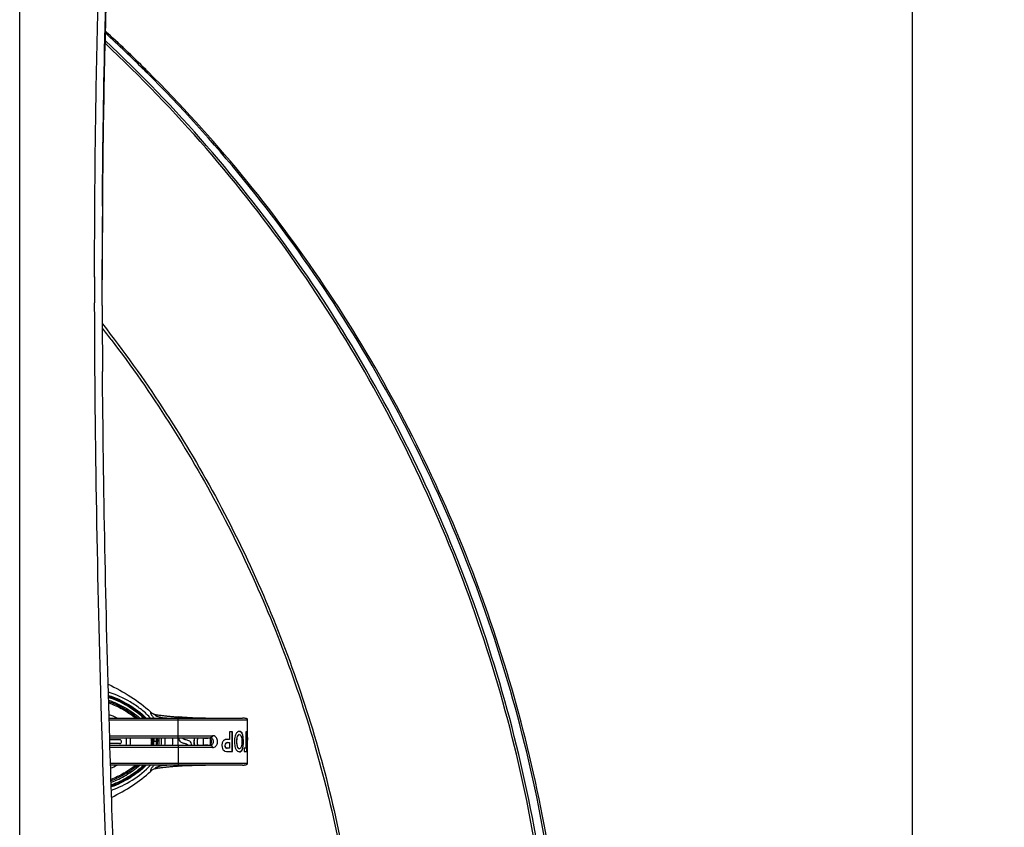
# Model space of a CAD drawing. Header units: millimetres. Extents: x 0 to 420, y -341 to 792.
# Tile 36 of 256: x 90 to 112, y 98 to 116. Entities that reach past the tile are written whole.
import ezdxf

# ---------------------------------------------------------------- set-up
doc = ezdxf.new("R2010")
doc.units = ezdxf.units.MM
doc.header["$LTSCALE"] = 23.1
doc.layers.get('0').update_dxf_attribs({"linetype": 'CONTINUOUS'})
doc.layers.add('DIM_PILOTEES', color=7, linetype='CONTINUOUS')
doc.styles.get("Standard").update_dxf_attribs({"font": 'txt', "width": 0.7})
doc.dimstyles.new('DIMSTYLE_6', dxfattribs={"dimtxt": 2.5, "dimasz": 3.5, "dimexe": 2, "dimexo": 0, "dimtad": 1, "dimlfac": 5.882353, "dimdsep": 46, "dimtxsty": 'Standard', "dimblk": '_FILLED', "dimblk1": '_FILLED', "dimblk2": '_FILLED', "dimcen": 0.09, "dimazin": 2, "dimtp": 0.5, "dimtm": 0.5, "dimtfac": 1, "dimtofl": 0, "dimtmove": 0, "dimatfit": 3, "dimldrblk": '_FILLED', "dimfxl": 0, "dimtolj": 1, "dimarcsym": 0})

# ---------------------------------------------------------------- blocks, each defined once
blk = doc.blocks.new('_FILLED')
at = {"color": 0, "linetype": 'ByBlock'}
blk.add_solid([(0, 0), (-1, 0.1429), (-1, -0.1429)], dxfattribs=at)
blk = doc.blocks.new('*D12')
at = {"layer": 'DIM_PILOTEES', "color": 2, "linetype": 'Continuous'}
for p, q in [((89.055, 126.339), (111.794, 126.339)), ((109.794, 126.339), (109.794, 92.594)), ((109.794, 58.849), (109.794, 92.594)), ((89.055, 58.849), (111.794, 58.849))]:
    blk.add_line(p, q, dxfattribs=at)
at = {"layer": 'DIM_PILOTEES', "color": 2, "linetype": 'Continuous', "xscale": 3.5, "yscale": 3.5, "zscale": 3.5}
for p, rotation in [((109.794, 126.339), 90), ((109.794, 58.849), 270)]:
    blk.add_blockref('_FILLED', p, dxfattribs=dict(at, rotation=rotation))
at = {"layer": 'DIM_PILOTEES', "color": 2, "linetype": 'Continuous', "insert": (106.669, 92.34), "char_height": 2.5, "width": 8.57143, "attachment_point": 2, "rotation": 90, "line_spacing_factor": 0.9}
blk.add_mtext('{\\ftxt;\\W0.0001;\\H0.0001;\\~}{\\ftxt;\\W2.2857142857;\\H2.5; }{\\ftxt;\\W0.0001;\\H0.0001;\\~}', dxfattribs=at)

msp = doc.modelspace()

# ---------------------------------------------------------------- linework, layer by layer
at = {"color": 7, "linetype": 'Continuous'}
for p, q in [((90.4149, 57.0063), (90.4149, 128.1813)), ((92.2662, 115.6372), (92.2644, 115.6389)), ((92.2674, 115.6788), (92.2655, 115.6806)), ((92.268, 115.6794), (92.266, 115.6812)), ((92.268, 115.6392), (92.2661, 115.6409)), ((92.2606, 115.4125), (92.2587, 115.4143)), ((92.2618, 115.4138), (92.2598, 115.4156)), ((92.2618, 115.4718), (92.2602, 115.4733)), ((92.2631, 115.4733), (92.2615, 115.4748)), ((93.1187, 114.8229), (93.1458, 114.8432)), ((93.169, 114.7735), (93.1224, 114.8193)), ((93.1705, 114.7751), (93.1242, 114.8212)), ((93.1653, 114.7771), (93.1922, 114.7971)), ((92.2053, 111.9147), (92.2072, 112.1752)), ((92.2051, 111.8755), (92.2053, 111.9147)), ((92.2052, 111.8749), (92.2053, 111.9147)), ((92.2022, 110.8446), (92.2013, 110.5417)), ((92.2, 110.5454), (92.2003, 110.7162)), ((92.0358, 110.3358), (92.0358, 110.387)), ((92.0361, 110.3342), (92.0362, 110.3853)), ((92.1999, 110.3868), (92.2, 110.5454)), ((92.1999, 110.219), (92.1999, 110.3868)), ((92.1999, 110.2742), (92.2002, 110.3851)), ((92.1999, 110.219), (92.2, 110.3775)), ((92.2, 110.3775), (92.2, 110.3851)), ((92.2, 110.3773), (92.2, 110.3851)), ((92.2013, 110.5417), (92.2005, 110.2784)), ((92.2, 110.219), (92.1999, 110.2742)), ((92.0366, 109.7238), (92.0365, 109.7748)), ((92.0371, 109.7217), (92.0369, 109.7728)), ((92.2002, 109.3191), (92.203, 109.3156)), ((92.2019, 109.3205), (92.2047, 109.317)), ((92.2003, 109.2291), (92.2032, 109.2254)), ((92.2013, 109.2299), (92.2042, 109.2262)), ((92.2088, 108.0971), (92.2074, 108.2836)), ((92.3518, 100.7538), (95.248, 100.7538)), ((93.2537, 100.8852), (93.2508, 100.8859)), ((93.3764, 100.8274), (93.3732, 100.8279)), ((93.8498, 100.7789), (93.8498, 100.7538)), ((93.8498, 100.1701), (93.8498, 100.7538)), ((94.2766, 100.756), (94.2646, 100.7563)), ((95.3585, 100.7113), (92.3531, 100.7113)), ((95.3585, 100.3302), (95.3585, 100.7113)), ((92.3633, 100.3713), (94.5998, 100.3713)), ((92.3646, 100.3288), (94.5448, 100.3288)), ((94.4004, 100.1588), (94.3995, 100.3288)), ((94.4217, 100.3169), (94.493, 100.3169)), ((94.493, 100.3169), (94.493, 100.3252)), ((94.5446, 100.3203), (94.5446, 100.1672)), ((94.5492, 100.3148), (94.5492, 100.1728)), ((95.0291, 100.4563), (94.9693, 100.4563)), ((94.9693, 100.4563), (94.9693, 100.292)), ((95.0224, 100.0313), (95.0224, 100.4563)), ((95.0291, 100.0313), (95.0291, 100.4563)), ((95.1348, 100.3577), (95.1421, 100.3577)), ((95.2408, 100.4072), (95.2487, 100.4072)), ((95.3371, 100.4563), (95.3188, 100.4563)), ((95.3188, 100.4563), (95.3188, 100.1035)), ((95.3287, 100.1035), (95.3287, 100.4563)), ((95.3371, 100.1035), (95.3371, 100.4563)), ((95.3585, 100.3302), (95.3559, 100.3302)), ((95.3559, 100.3302), (95.3559, 100.2769)), ((95.3569, 100.2769), (95.3569, 100.3302)), ((92.3659, 100.2869), (92.5786, 100.2869)), ((92.5786, 100.2007), (92.3685, 100.2007)), ((94.5448, 100.1588), (92.3697, 100.1588)), ((94.5998, 100.1163), (92.371, 100.1163)), ((93.2973, 100.2438), (93.2687, 100.2438)), ((93.4023, 100.2438), (93.2973, 100.2438)), ((93.8498, 100.1701), (93.9286, 100.1701)), ((93.8498, 100.1679), (93.8498, 99.7087)), ((93.8498, 100.1679), (93.8502, 100.1588)), ((93.8506, 100.1679), (93.8506, 100.1701)), ((93.8714, 100.2771), (93.8713, 100.2771)), ((93.902, 100.2402), (93.9016, 100.2402)), ((93.9289, 100.1588), (93.9286, 100.1701)), ((93.9654, 100.2136), (93.9646, 100.2136)), ((94.0361, 100.1899), (94.0349, 100.1899)), ((94.0617, 100.1726), (94.0603, 100.1726)), ((94.1944, 100.2367), (94.1921, 100.2367)), ((94.4969, 100.1689), (94.424, 100.1689)), ((94.8663, 100.1591), (94.8721, 100.1591)), ((94.8759, 100.1169), (94.8817, 100.1169)), ((94.9693, 100.292), (94.9228, 100.292)), ((94.9693, 100.1), (94.9236, 100.1)), ((94.9309, 100.2237), (94.9693, 100.2237)), ((94.9693, 100.2237), (94.9693, 100.1)), ((95.1194, 100.2441), (95.1266, 100.2441)), ((95.1351, 100.1307), (95.1424, 100.1307)), ((95.2601, 100.2423), (95.2681, 100.2423)), ((95.3188, 100.1035), (95.2814, 100.1035)), ((95.2814, 100.1035), (95.2814, 100.0313)), ((95.3287, 100.1035), (95.3541, 100.1035)), ((95.3456, 100.0313), (95.3456, 100.1035)), ((95.3541, 100.0313), (95.3541, 100.1035)), ((95.3559, 100.2769), (95.3585, 100.2769)), ((95.3585, 99.7763), (95.3585, 100.2769)), ((94.9273, 100.0313), (95.0291, 100.0313)), ((95.2409, 100.0796), (95.2488, 100.0796)), ((95.2814, 100.0313), (95.3541, 100.0313)), ((92.3812, 99.7763), (95.3585, 99.7763)), ((95.248, 99.7338), (92.3825, 99.7338)), ((93.3732, 99.6597), (93.3764, 99.6601)), ((94.2635, 99.7313), (94.2678, 99.7314)), ((94.4466, 99.7338), (94.4454, 99.7338)), ((93.2508, 99.6017), (93.2537, 99.6024))]:
    msp.add_line(p, q, dxfattribs=at)
at = {"color": 2, "linetype": 'Continuous'}
for p, q in [((92.2, 110.3773), (92.1999, 110.2761)), ((92.2, 110.3936), (92.2, 110.3851))]:
    msp.add_line(p, q, dxfattribs=at)
at = {"color": 7, "linetype": 'Continuous'}
for points in [[(94.4453, 100.7538), (94.3692, 100.7543), (94.2658, 100.7563), (94.1588, 100.76), (94.0487, 100.7653), (93.9363, 100.7724), (93.8498, 100.7789)], [(95.3585, 100.7113), (95.3585, 100.7125), (95.3573, 100.7214), (95.3538, 100.7294), (95.3481, 100.7358), (95.3408, 100.7404), (95.3323, 100.7437), (95.3233, 100.7461), (95.3139, 100.748), (95.3041, 100.7497), (95.2939, 100.7511), (95.2833, 100.7522), (95.2721, 100.7531), (95.2604, 100.7536), (95.248, 100.7538)], [(94.5349, 100.3288), (94.5389, 100.3258), (94.5438, 100.3212), (94.5488, 100.3153)], [(94.5488, 100.3153), (94.5536, 100.3083), (94.5581, 100.3002), (94.5621, 100.2911), (94.5654, 100.281), (94.568, 100.27), (94.5697, 100.2583), (94.5704, 100.2462), (94.5701, 100.234), (94.5687, 100.2219), (94.5664, 100.2103), (94.5632, 100.1996), (94.5592, 100.1898), (94.5547, 100.1811), (94.5499, 100.1737), (94.5447, 100.1674), (94.5398, 100.1626), (94.5353, 100.1591), (94.5349, 100.1588)], [(93.8498, 99.7087), (93.9342, 99.7151), (94.0466, 99.7221), (94.1567, 99.7275), (94.2638, 99.7312), (94.3673, 99.7333), (94.4454, 99.7338)], [(95.248, 99.7338), (95.2604, 99.734), (95.2721, 99.7345), (95.2833, 99.7354), (95.2939, 99.7365), (95.3041, 99.7379), (95.3139, 99.7396), (95.3233, 99.7415), (95.3323, 99.7439), (95.3408, 99.7472), (95.3481, 99.7518), (95.3538, 99.7582), (95.3573, 99.7662), (95.3585, 99.7751), (95.3585, 99.7763)]]:
    msp.add_lwpolyline(points, dxfattribs=at)
for centre, radius, start, end in [((273.1603, 110.9071), 180.9566, 177.918443, 179.599725), ((71.7388, 93.2488), 30.4068, 45.24958, 47.53428), ((71.6765, 93.2293), 30.4338, 45.19187, 47.42139), ((71.6883, 93.1972), 30.4791, 45.12756, 45.25047), ((174.2862, 111.4972), 82.0808, 179.529499, 179.736417), ((332.2983, 110.3027), 240.0984, 179.624658, 179.901306), ((353.8311, 110.361), 261.7953, 180.005513, 180.128294), ((365.3912, 110.3124), 273.1913, 180.124382, 180.425496), ((91.9773, 108.3776), 0.8695, 74.93404, 75.1327), ((91.977, 108.3762), 0.8709, 74.37642, 74.93394), ((71.2926, 92.9252), 26.5145, 37.26487, 37.93702), ((92.2206, 100.2444), 0.5943, 59.1212, 77.44375), ((92.6599, 100.2026), 0.8093, 42.96412, 44.65439), ((93.4017, 101.0455), 0.2195, 226.62528, 262.53151), ((93.4043, 101.042), 0.2164, 261.73192, 262.59604), ((94.5163, 109.6051), 8.8514, 262.60072, 262.8304), ((94.5166, 109.607), 8.8533, 262.8304, 263.09731), ((96.3278, 97.5217), 4.3358, 131.37435, 131.80534), ((94.5167, 109.6083), 8.8546, 263.09731, 263.37071), ((92.8399, 100.1726), 0.8661, 42.17446, 44.08717), ((94.5169, 109.4213), 8.7102, 263.04435, 264.32389), ((94.5168, 109.6087), 8.855, 263.3707, 263.6146), ((94.5167, 109.6082), 8.8544, 263.61459, 263.93678), ((94.5166, 109.6069), 8.8532, 263.93678, 264.13162), ((94.5163, 109.6037), 8.85, 264.1316, 264.64851), ((94.5156, 109.5966), 8.8429, 264.6485, 265.16546), ((94.5147, 109.5865), 8.8327, 265.16545, 265.68265), ((94.4668, 108.2945), 7.5409, 265.30703, 268.46395), ((94.4541, 107.8173), 7.0635, 268.55972, 269.25242), ((94.4473, 107.2714), 6.5176, 269.25017, 269.99401), ((92.2174, 100.2438), 0.5116, 350.41993, 9.58008), ((92.2186, 100.2438), 0.5967, 351.7983, 8.20162), ((92.8917, 100.2308), 0.4066, 12.23818, 13.98027), ((92.9114, 100.2358), 0.3866, 12.1414, 13.9511), ((92.9364, 100.2409), 0.361, 8.09764, 10.30401), ((92.9523, 100.2434), 0.4303, 0.04575, 11.44755), ((93.0799, 100.2438), 0.4889, 349.9706, 10.01892), ((94.0431, 100.3311), 0.1819, 180.74018, 183.07032), ((94.2161, 100.3032), 0.2061, 3.81712, 7.14059), ((94.2582, 100.3252), 0.2348, 359.99749, 0.87935), ((92.9205, 100.2494), 0.3771, 346.0942, 351.56741), ((92.9204, 100.2495), 0.3773, 346.04211, 350.79202), ((92.9359, 100.2468), 0.3615, 350.82974, 351.54747), ((92.9402, 100.2463), 0.3572, 351.59876, 353.62304), ((92.9531, 100.2439), 0.4295, 348.53981, 359.98005), ((92.9116, 100.2493), 0.4907, 349.34389, 359.35166), ((93.6614, 99.1304), 1.2094, 72.53662, 73.24154), ((93.9529, 100.1615), 0.1929, 359.19211, 0.00149), ((94.2465, 100.1833), 0.178, 352.08817, 355.36745), ((94.251, 100.1833), 0.1774, 352.04587, 355.33884), ((94.2361, 100.1821), 0.2611, 354.88153, 357.11539), ((92.2194, 100.2459), 0.5972, 286.04781, 300.83849), ((91.9845, 100.8911), 1.63, 313.72052, 314.73591), ((93.4016, 99.4423), 0.2192, 97.44392, 133.39866), ((93.4043, 99.4456), 0.2164, 97.40388, 98.26803), ((94.5164, 90.8819), 8.8519, 97.1673, 97.39935), ((94.5166, 90.8802), 8.8537, 96.90277, 97.1673), ((96.329, 102.9671), 4.3375, 228.19443, 228.62562), ((94.5168, 90.879), 8.8548, 96.62853, 96.90277), ((94.5169, 91.0663), 8.7102, 95.67418, 96.95569), ((92.8226, 100.3357), 0.893, 315.73503, 317.59274), ((94.5168, 90.8788), 8.8551, 96.38549, 96.62853), ((94.5167, 90.8795), 8.8544, 96.06526, 96.38549), ((94.5166, 90.8808), 8.853, 95.86846, 96.06526), ((94.5162, 90.8842), 8.8497, 95.35155, 95.86849), ((94.5155, 90.8915), 8.8423, 94.83457, 95.35157), ((94.5147, 90.9018), 8.8319, 94.31734, 94.83458), ((94.463, 92.2614), 7.4725, 91.53002, 94.70739), ((94.4545, 92.6464), 7.0875, 90.75666, 91.50962), ((94.4473, 93.2127), 6.5211, 90.00612, 90.75847)]:
    msp.add_arc(centre, radius, start, end, dxfattribs=at)
for points, knots in [([(92.0358, 110.387), (92.0359, 111.0143), (92.0448, 113.3607), (92.0889, 115.7071), (92.1486, 117.4251)], [0, 0, 0, 0, 0.2673483, 1, 1, 1, 1]), ([(92.2072, 112.1752), (92.2109, 112.6425), (92.2303, 114.4083), (92.2719, 116.1739), (92.3186, 117.4718)], [0, 0, 0, 0, 0.2645817, 1, 1, 1, 1]), ([(92.2622, 69.7742), (93.0324, 70.4958), (94.5007, 72.0227), (96.4563, 74.5307), (98.1482, 77.234), (100.0282, 81.0586), (101.6346, 86.1825), (102.2841, 92.5941), (101.6345, 99.0057), (100.028, 104.1296), (98.1479, 107.9541), (96.4559, 110.6574), (94.5003, 113.1653), (93.032, 114.6922), (92.2618, 115.4138)], [0, 0, 0, 0, 0.0620508, 0.1242741, 0.1866613, 0.2491971, 0.3744614, 0.5000009, 0.6255404, 0.7508046, 0.8133404, 0.8757276, 0.9379505, 1, 1, 1, 1]), ([(92.2634, 69.7145), (93.0371, 70.4371), (94.5123, 71.9664), (96.4772, 74.4794), (98.1774, 77.1892), (100.0667, 81.0238), (101.6812, 86.1626), (102.334, 92.594), (101.6811, 99.0254), (100.0665, 104.1642), (98.1772, 107.9988), (96.477, 110.7085), (94.5121, 113.2215), (93.0369, 114.7507), (92.2631, 115.4733)], [0, 0, 0, 0, 0.0620495, 0.1242719, 0.1866586, 0.2491946, 0.3744596, 0.5000009, 0.6255422, 0.7508071, 0.813343, 0.8757298, 0.9379518, 1, 1, 1, 1]), ([(92.2682, 69.5485), (93.0359, 70.2539), (94.5017, 71.747), (96.4619, 74.2016), (98.1675, 76.8499), (100.0778, 80.601), (101.7456, 85.6358), (102.5052, 91.9564), (101.9981, 98.3036), (100.5326, 103.4036), (98.7736, 107.2316), (97.1751, 109.9494), (95.3144, 112.4844), (93.9095, 114.0379), (93.1705, 114.7751)], [0, 0, 0, 0, 0.0620255, 0.1242215, 0.1865806, 0.2490888, 0.3743085, 0.4998217, 0.6253624, 0.7506603, 0.8132227, 0.8756435, 0.9379059, 1, 1, 1, 1]), ([(102.342, 92.9448), (102.3195, 94.9756), (101.8833, 99.0392), (100.0789, 104.8799), (97.1957, 110.246), (94.6161, 113.3796), (93.1922, 114.7971)], [0, 0, 0, 0, 0.2511714, 0.501817, 0.7515187, 1, 1, 1, 1]), ([(92.2908, 97.617), (92.2529, 98.6671), (92.12, 102.7015), (92.0438, 106.738), (92.0366, 109.7238)], [0, 0, 0, 0, 0.2603106, 1, 1, 1, 1]), ([(92.2047, 109.317), (93.1243, 108.1421), (94.7716, 105.6272), (96.5819, 101.4951), (97.6895, 97.1083), (98.0621, 92.5931), (97.6893, 88.0779), (96.5815, 83.6912), (94.7709, 79.5591), (93.1235, 77.0444), (92.2038, 75.8695)], [0, 0, 0, 0, 0.1244239, 0.2493218, 0.3745687, 0.5000002, 0.6254317, 0.7506785, 0.8755762, 1, 1, 1, 1]), ([(92.394, 108.9798), (93.2766, 107.8197), (94.856, 105.3444), (96.5899, 101.2937), (97.6501, 97.0039), (98.0065, 92.5938), (97.6501, 88.1837), (96.5899, 83.8939), (94.856, 79.8432), (93.2766, 77.3679), (92.394, 76.2078)], [0, 0, 0, 0, 0.1244369, 0.249338, 0.3745792, 0.5, 0.6254208, 0.750662, 0.8755631, 1, 1, 1, 1]), ([(92.4549, 97.5957), (92.4221, 98.4992), (92.3047, 101.9987), (92.2297, 105.4998), (92.2088, 108.0971)], [0, 0, 0, 0, 0.2582059, 1, 1, 1, 1]), ([(92.3307, 101.4909), (92.5004, 101.4112), (92.8248, 101.2331), (93.1212, 101.0094), (93.2537, 100.8852)], [0, 0, 0, 0, 0.5078856, 1, 1, 1, 1]), ([(93.2356, 100.7713), (93.1734, 100.8371), (93.0378, 100.9572), (92.7446, 101.1563), (92.5016, 101.2675), (92.3349, 101.3172)], [0, 0, 0, 0, 0.2555877, 0.5088923, 1, 1, 1, 1]), ([(92.3371, 101.249), (92.4881, 101.2016), (92.7821, 101.0633), (93.0431, 100.869), (93.1591, 100.7536)], [0, 0, 0, 0, 0.491674, 1, 1, 1, 1]), ([(92.3377, 101.2255), (92.4842, 101.1824), (92.769, 101.0519), (93.0203, 100.8647), (93.1322, 100.754)], [0, 0, 0, 0, 0.4922865, 1, 1, 1, 1]), ([(92.3384, 101.2048), (92.4079, 101.1839), (92.5455, 101.1311), (92.8107, 100.9944), (92.9948, 100.8592), (93.1036, 100.7542)], [0, 0, 0, 0, 0.243428, 0.4926776, 1, 1, 1, 1]), ([(92.3402, 101.1439), (92.4631, 101.1042), (92.7033, 100.9941), (92.9195, 100.8423), (93.0189, 100.7539)], [0, 0, 0, 0, 0.4926639, 1, 1, 1, 1]), ([(92.3411, 101.1137), (92.4554, 101.0755), (92.6786, 100.9731), (92.8813, 100.8343), (92.9753, 100.7541)], [0, 0, 0, 0, 0.4935716, 1, 1, 1, 1]), ([(92.3423, 101.0833), (92.4476, 101.0469), (92.6536, 100.9524), (92.8421, 100.8264), (92.9303, 100.7542)], [0, 0, 0, 0, 0.4942373, 1, 1, 1, 1]), ([(93.2217, 100.7539), (93.2232, 100.7556), (93.228, 100.7613), (93.2328, 100.7671), (93.2357, 100.7714)], [0, 0, 0, 0, 0.3032602, 1, 1, 1, 1]), ([(93.2508, 100.8859), (93.2498, 100.8861), (93.2466, 100.8847), (93.2467, 100.878), (93.2484, 100.8683), (93.2552, 100.8528), (93.2666, 100.8326), (93.2896, 100.798), (93.3103, 100.7718), (93.3252, 100.7538)], [0, 0, 0, 0, 0.0202893, 0.0526127, 0.1124634, 0.2146846, 0.3652811, 0.5566629, 1, 1, 1, 1]), ([(93.3732, 100.8279), (93.371, 100.8281), (93.3659, 100.8283), (93.3594, 100.8268), (93.3535, 100.8257), (93.3474, 100.8175), (93.3581, 100.8116), (93.3633, 100.809)], [0, 0, 0, 0, 0.1585796, 0.3608189, 0.4762595, 0.5778671, 1, 1, 1, 1]), ([(93.3633, 100.809), (93.379, 100.8014), (93.4124, 100.7911), (93.4453, 100.7803), (93.4618, 100.7752)], [0, 0, 0, 0, 0.5017468, 1, 1, 1, 1]), ([(93.8498, 100.7789), (93.9009, 100.7748), (94.0991, 100.7607), (94.2979, 100.7538), (94.4453, 100.7538)], [0, 0, 0, 0, 0.2579831, 1, 1, 1, 1]), ([(93.9499, 100.3136), (93.9579, 100.3063), (93.9793, 100.2986), (93.9996, 100.2916), (94.0101, 100.2885)], [0, 0, 0, 0, 0.4993415, 1, 1, 1, 1]), ([(94.5998, 100.3713), (94.5998, 100.3618), (94.5977, 100.3438), (94.5774, 100.3338), (94.5612, 100.3297), (94.5502, 100.3288), (94.5448, 100.3288)], [0, 0, 0, 0, 0.3592043, 0.5882348, 0.7963257, 1, 1, 1, 1]), ([(94.5803, 100.3163), (94.6006, 100.3005), (94.6224, 100.2457), (94.6026, 100.1906), (94.583, 100.1736)], [0, 0, 0, 0, 0.4984779, 1, 1, 1, 1]), ([(94.5998, 100.1163), (94.6233, 100.1163), (94.6739, 100.1372), (94.7108, 100.2093), (94.7082, 100.2904), (94.6773, 100.3376), (94.6568, 100.3525)], [0, 0, 0, 0, 0.2317562, 0.4847246, 0.7508756, 1, 1, 1, 1]), ([(95.1045, 100.4075), (95.0985, 100.396), (95.0778, 100.3435), (95.0733, 100.2861), (95.0733, 100.2429)], [0, 0, 0, 0, 0.2300577, 1, 1, 1, 1]), ([(95.1836, 100.4655), (95.1692, 100.4655), (95.1346, 100.4542), (95.1136, 100.4249), (95.1045, 100.4075)], [0, 0, 0, 0, 0.4210696, 1, 1, 1, 1]), ([(95.1348, 100.3577), (95.1316, 100.3493), (95.1213, 100.3122), (95.1194, 100.2734), (95.1194, 100.2441)], [0, 0, 0, 0, 0.2350994, 1, 1, 1, 1]), ([(95.1266, 100.2441), (95.1266, 100.254), (95.1275, 100.2922), (95.1318, 100.3313), (95.1421, 100.3577)], [0, 0, 0, 0, 0.2591756, 1, 1, 1, 1]), ([(95.1677, 100.3957), (95.1644, 100.3948), (95.1486, 100.3874), (95.1397, 100.3706), (95.1348, 100.3577)], [0, 0, 0, 0, 0.1977128, 1, 1, 1, 1]), ([(95.1421, 100.3577), (95.1463, 100.3687), (95.1554, 100.3877), (95.1754, 100.3968), (95.1836, 100.3968)], [0, 0, 0, 0, 0.5917458, 1, 1, 1, 1]), ([(95.2487, 100.4072), (95.2429, 100.4241), (95.2289, 100.4546), (95.1966, 100.4655), (95.1836, 100.4655)], [0, 0, 0, 0, 0.5775736, 1, 1, 1, 1]), ([(95.1836, 100.3968), (95.1913, 100.3968), (95.2104, 100.3876), (95.2173, 100.3687), (95.2207, 100.358)], [0, 0, 0, 0, 0.4064096, 1, 1, 1, 1]), ([(95.191, 100.4638), (95.2017, 100.4612), (95.2251, 100.4461), (95.2359, 100.4214), (95.2408, 100.4072)], [0, 0, 0, 0, 0.4225232, 1, 1, 1, 1]), ([(95.2207, 100.358), (95.2262, 100.3407), (95.2316, 100.303), (95.2328, 100.2654), (95.2328, 100.2459)], [0, 0, 0, 0, 0.4817642, 1, 1, 1, 1]), ([(95.2408, 100.4072), (95.2494, 100.3824), (95.2582, 100.327), (95.2601, 100.2716), (95.2601, 100.2423)], [0, 0, 0, 0, 0.4726016, 1, 1, 1, 1]), ([(95.2681, 100.2423), (95.2681, 100.2716), (95.2662, 100.327), (95.2573, 100.3825), (95.2487, 100.4072)], [0, 0, 0, 0, 0.5276832, 1, 1, 1, 1]), ([(92.595, 100.204), (92.6026, 100.2071), (92.6165, 100.2183), (92.6244, 100.2437), (92.6166, 100.2692), (92.6027, 100.2804), (92.5951, 100.2836)], [0, 0, 0, 0, 0.2472824, 0.4999857, 0.7527007, 1, 1, 1, 1]), ([(94.1012, 100.2535), (94.0894, 100.2607), (94.0636, 100.271), (94.0375, 100.2799), (94.0243, 100.2841)], [0, 0, 0, 0, 0.4991888, 1, 1, 1, 1]), ([(94.5998, 100.1163), (94.5998, 100.1258), (94.5977, 100.1438), (94.5774, 100.1537), (94.5612, 100.1579), (94.5502, 100.1588), (94.5448, 100.1588)], [0, 0, 0, 0, 0.3592043, 0.5882348, 0.7963257, 1, 1, 1, 1]), ([(94.8287, 100.2556), (94.8238, 100.2492), (94.806, 100.2198), (94.8007, 100.1845), (94.8007, 100.1586)], [0, 0, 0, 0, 0.2382798, 1, 1, 1, 1]), ([(94.812, 100.0941), (94.8138, 100.0891), (94.8221, 100.0712), (94.8362, 100.0562), (94.8482, 100.0482)], [0, 0, 0, 0, 0.2686711, 1, 1, 1, 1]), ([(94.8563, 100.2784), (94.8538, 100.2771), (94.8434, 100.2711), (94.8342, 100.2629), (94.8287, 100.2556)], [0, 0, 0, 0, 0.2391319, 1, 1, 1, 1]), ([(94.9228, 100.292), (94.9173, 100.292), (94.8946, 100.2912), (94.8716, 100.2863), (94.8563, 100.2784)], [0, 0, 0, 0, 0.2424003, 1, 1, 1, 1]), ([(94.9248, 100.2237), (94.9105, 100.2237), (94.8744, 100.2151), (94.8663, 100.1773), (94.8663, 100.1591)], [0, 0, 0, 0, 0.4396911, 1, 1, 1, 1]), ([(94.8721, 100.1591), (94.8721, 100.1773), (94.8804, 100.2152), (94.9166, 100.2237), (94.9309, 100.2237)], [0, 0, 0, 0, 0.5600886, 1, 1, 1, 1]), ([(94.8759, 100.1169), (94.878, 100.1131), (94.8895, 100.1016), (94.9064, 100.1), (94.9175, 100.1)], [0, 0, 0, 0, 0.2798534, 1, 1, 1, 1]), ([(94.9236, 100.1), (94.9199, 100.1), (94.9049, 100.1005), (94.8874, 100.1068), (94.8817, 100.1169)], [0, 0, 0, 0, 0.2406442, 1, 1, 1, 1]), ([(95.0733, 100.2429), (95.0733, 100.2283), (95.0751, 100.173), (95.0854, 100.1162), (95.1044, 100.08)], [0, 0, 0, 0, 0.2635487, 1, 1, 1, 1]), ([(95.1194, 100.2441), (95.1194, 100.2342), (95.1203, 100.1961), (95.1249, 100.1571), (95.1351, 100.1307)], [0, 0, 0, 0, 0.259427, 1, 1, 1, 1]), ([(95.1424, 100.1307), (95.1391, 100.1391), (95.1286, 100.1761), (95.1266, 100.2148), (95.1266, 100.2441)], [0, 0, 0, 0, 0.23458, 1, 1, 1, 1]), ([(95.1351, 100.1307), (95.1394, 100.1197), (95.1482, 100.1007), (95.1682, 100.0908), (95.1763, 100.0908)], [0, 0, 0, 0, 0.5925378, 1, 1, 1, 1]), ([(95.1839, 100.0908), (95.1757, 100.0908), (95.1556, 100.1006), (95.1467, 100.1196), (95.1424, 100.1307)], [0, 0, 0, 0, 0.4077722, 1, 1, 1, 1]), ([(95.2206, 100.1311), (95.2172, 100.1202), (95.2107, 100.1011), (95.1916, 100.0908), (95.1839, 100.0908)], [0, 0, 0, 0, 0.595683, 1, 1, 1, 1]), ([(95.2328, 100.2459), (95.2328, 100.2259), (95.2316, 100.1874), (95.2261, 100.1489), (95.2206, 100.1311)], [0, 0, 0, 0, 0.5174805, 1, 1, 1, 1]), ([(95.2601, 100.2423), (95.2601, 100.2134), (95.2582, 100.1587), (95.2495, 100.104), (95.2409, 100.0796)], [0, 0, 0, 0, 0.5282358, 1, 1, 1, 1]), ([(95.2488, 100.0796), (95.2574, 100.1039), (95.2662, 100.1587), (95.2681, 100.2134), (95.2681, 100.2423)], [0, 0, 0, 0, 0.4714892, 1, 1, 1, 1]), ([(94.8562, 100.0436), (94.8619, 100.0408), (94.885, 100.033), (94.9095, 100.0313), (94.9273, 100.0313)], [0, 0, 0, 0, 0.2612314, 1, 1, 1, 1]), ([(95.1044, 100.08), (95.1136, 100.0626), (95.1347, 100.0335), (95.1693, 100.0224), (95.1836, 100.0224)], [0, 0, 0, 0, 0.5784556, 1, 1, 1, 1]), ([(95.2409, 100.0796), (95.2355, 100.0643), (95.223, 100.0371), (95.1954, 100.0241), (95.1836, 100.0228)], [0, 0, 0, 0, 0.5774096, 1, 1, 1, 1]), ([(95.1836, 100.0224), (95.1966, 100.0224), (95.2286, 100.0329), (95.2429, 100.063), (95.2488, 100.0796)], [0, 0, 0, 0, 0.4244527, 1, 1, 1, 1]), ([(92.9306, 99.7336), (92.8493, 99.6672), (92.6765, 99.5497), (92.4884, 99.459), (92.3922, 99.4224)], [0, 0, 0, 0, 0.5049769, 1, 1, 1, 1]), ([(92.9756, 99.7337), (92.8888, 99.6597), (92.7024, 99.5299), (92.498, 99.4312), (92.3933, 99.3923)], [0, 0, 0, 0, 0.5053907, 1, 1, 1, 1]), ([(92.3943, 99.3622), (92.5072, 99.4031), (92.7276, 99.5096), (92.9269, 99.6519), (93.0189, 99.7337)], [0, 0, 0, 0, 0.4937841, 1, 1, 1, 1]), ([(93.1037, 99.7335), (93.0025, 99.6357), (92.7779, 99.4682), (92.5259, 99.3465), (92.3964, 99.3016)], [0, 0, 0, 0, 0.5065909, 1, 1, 1, 1]), ([(92.3973, 99.281), (92.462, 99.3033), (92.5899, 99.3567), (92.8373, 99.4875), (93.0087, 99.6152), (93.111, 99.7131)], [0, 0, 0, 0, 0.2446427, 0.4938921, 1, 1, 1, 1]), ([(93.1587, 99.7336), (93.0506, 99.6261), (92.8088, 99.4428), (92.5374, 99.3085), (92.3978, 99.2589)], [0, 0, 0, 0, 0.5071016, 1, 1, 1, 1]), ([(92.4002, 99.1909), (92.5585, 99.2446), (92.8654, 99.3953), (93.1358, 99.6071), (93.2519, 99.7338)], [0, 0, 0, 0, 0.4930512, 1, 1, 1, 1]), ([(93.3252, 99.7338), (93.3104, 99.7158), (93.2896, 99.6895), (93.2666, 99.655), (93.2551, 99.6347), (93.2485, 99.6193), (93.2467, 99.6096), (93.2466, 99.603), (93.2498, 99.6015), (93.2508, 99.6017)], [0, 0, 0, 0, 0.4436154, 0.6348481, 0.7856727, 0.887591, 0.9475716, 0.979765, 1, 1, 1, 1]), ([(93.4619, 99.7123), (93.4532, 99.7097), (93.4359, 99.7043), (93.4101, 99.6959), (93.3887, 99.6889), (93.3714, 99.682), (93.3596, 99.6782), (93.3463, 99.6646), (93.3592, 99.6606), (93.3662, 99.6593), (93.3711, 99.6595), (93.3732, 99.6597)], [0, 0, 0, 0, 0.185675, 0.3724473, 0.5571398, 0.6528046, 0.7447747, 0.8426564, 0.9025663, 0.9568638, 1, 1, 1, 1]), ([(94.4454, 99.7338), (94.3977, 99.7338), (94.199, 99.7315), (94.0004, 99.7208), (93.8498, 99.7087)], [0, 0, 0, 0, 0.2398446, 1, 1, 1, 1]), ([(92.406, 99.033), (92.5611, 99.1097), (92.8587, 99.2785), (93.131, 99.4873), (93.2537, 99.6024)], [0, 0, 0, 0, 0.5070403, 1, 1, 1, 1])]:
    msp.add_open_spline(points, degree=3, knots=knots, dxfattribs=at)
for points in [[(92.2062, 111.8748), (92.2045, 111.5314), (92.2032, 111.188), (92.2022, 110.8446)], [(92.2005, 109.7193), (92.2001, 109.8862), (92.1999, 110.053), (92.1999, 110.2199)], [(93.3732, 100.8279), (93.3295, 100.8342), (93.286, 100.8551), (93.2538, 100.8853)], [(93.257, 100.3289), (93.2645, 100.3013), (93.2687, 100.2724), (93.2687, 100.2438)], [(93.2893, 100.3171), (93.2945, 100.2931), (93.2973, 100.2684), (93.2973, 100.2438)], [(93.3152, 100.3289), (93.3216, 100.3011), (93.3254, 100.2724), (93.3254, 100.2438)], [(93.394, 100.3289), (93.3994, 100.3009), (93.4022, 100.2723), (93.4023, 100.2438)], [(93.4212, 100.3289), (93.432, 100.2732), (93.432, 100.2144), (93.4212, 100.1587)], [(93.4843, 100.1587), (93.4932, 100.2147), (93.4935, 100.2728), (93.4844, 100.3288)], [(93.7265, 100.1585), (93.7361, 100.2145), (93.7364, 100.2729), (93.7267, 100.3289)], [(93.8615, 100.3214), (93.8623, 100.3063), (93.8652, 100.291), (93.8713, 100.2771)], [(93.9499, 100.3136), (93.9455, 100.3177), (93.9421, 100.3231), (93.9403, 100.3288)], [(94.2036, 100.3288), (94.1954, 100.299), (94.1921, 100.2676), (94.1921, 100.2367)], [(94.206, 100.3288), (94.1977, 100.299), (94.1944, 100.2676), (94.1944, 100.2367)], [(94.2716, 100.2367), (94.2716, 100.2677), (94.2741, 100.2993), (94.2831, 100.3289)], [(94.4255, 100.3169), (94.4252, 100.3214), (94.4248, 100.3259), (94.4242, 100.3303)], [(94.5448, 100.3288), (94.5574, 100.3288), (94.5704, 100.3239), (94.5803, 100.3163)], [(94.6568, 100.3525), (94.6406, 100.3643), (94.6198, 100.3713), (94.5998, 100.3713)], [(95.1761, 100.3968), (95.1732, 100.3968), (95.1704, 100.3964), (95.1677, 100.3957)], [(92.5951, 100.2836), (92.5899, 100.2857), (92.5842, 100.2869), (92.5786, 100.2869)], [(92.5786, 100.2007), (92.5842, 100.2007), (92.5898, 100.2019), (92.595, 100.204)], [(93.2687, 100.2438), (93.2687, 100.2151), (93.2643, 100.1863), (93.2569, 100.1586)], [(93.2973, 100.2438), (93.2973, 100.2152), (93.2933, 100.1864), (93.2865, 100.1586)], [(93.2973, 100.2438), (93.2973, 100.2152), (93.2935, 100.1864), (93.2866, 100.1587)], [(93.2935, 100.1936), (93.296, 100.2102), (93.2973, 100.227), (93.2973, 100.2438)], [(93.3155, 100.1588), (93.3218, 100.1866), (93.3253, 100.2153), (93.3254, 100.2438)], [(93.8713, 100.2771), (93.8777, 100.2626), (93.8883, 100.249), (93.9016, 100.2402)], [(93.8714, 100.2771), (93.8779, 100.2626), (93.8886, 100.249), (93.902, 100.2402)], [(93.9016, 100.2402), (93.9207, 100.2277), (93.9428, 100.2204), (93.9646, 100.2136)], [(93.902, 100.2402), (93.9212, 100.2277), (93.9435, 100.2204), (93.9654, 100.2136)], [(93.9646, 100.2136), (93.9882, 100.2062), (94.012, 100.1992), (94.0349, 100.1899)], [(93.9654, 100.2136), (93.9891, 100.2062), (94.0131, 100.1992), (94.0361, 100.1899)], [(94.0349, 100.1899), (94.0444, 100.186), (94.0539, 100.1806), (94.0603, 100.1726)], [(94.0361, 100.1899), (94.0457, 100.186), (94.0552, 100.1806), (94.0617, 100.1726)], [(94.0603, 100.1726), (94.0635, 100.1686), (94.0657, 100.1638), (94.0669, 100.1588)], [(94.1351, 100.2165), (94.128, 100.2316), (94.1155, 100.2448), (94.1012, 100.2535)], [(94.1458, 100.1615), (94.1458, 100.1802), (94.1429, 100.1995), (94.1351, 100.2165)], [(94.1921, 100.2367), (94.1921, 100.2106), (94.1943, 100.1842), (94.2, 100.1587)], [(94.1944, 100.2367), (94.1944, 100.2106), (94.1965, 100.1842), (94.2023, 100.1587)], [(94.28, 100.1588), (94.2733, 100.184), (94.2716, 100.2106), (94.2716, 100.2367)], [(94.583, 100.1736), (94.5727, 100.1647), (94.5585, 100.1588), (94.5448, 100.1588)], [(94.8007, 100.1586), (94.8007, 100.1367), (94.8043, 100.1145), (94.812, 100.0941)], [(94.8663, 100.1591), (94.8663, 100.1447), (94.8688, 100.1295), (94.8759, 100.1169)], [(94.8817, 100.1169), (94.8746, 100.1295), (94.8721, 100.1447), (94.8721, 100.1591)], [(94.8482, 100.0482), (94.8507, 100.0465), (94.8535, 100.0449), (94.8562, 100.0436)], [(93.3732, 99.6597), (93.3295, 99.6534), (93.286, 99.6325), (93.2538, 99.6023)], [(92.3933, 99.3923), (92.3933, 99.3923), (92.3933, 99.3923), (92.3932, 99.3922)]]:
    msp.add_open_spline(points, degree=3, dxfattribs=at)

# ---------------------------------------------------------------- dimensions: what is measured, and where the dimension line sits
at = {"layer": 'DIM_PILOTEES', "color": 2, "linetype": 'Continuous'}
dim = msp.add_linear_dim(base=(109.7941, 58.8488), p1=(89.0549, 126.3388), p2=(89.0549, 58.8488), angle=270, text='{\\ftxt;\\W0.0001;\\H0.0001;\\~}{\\ftxt;\\W2.2857142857;\\H2.5; }{\\ftxt;\\W0.0001;\\H0.0001;\\~}', dimstyle='DIMSTYLE_6', dxfattribs=at)
dim.commit()
dim.dimension.update_dxf_attribs({"geometry": '*D12', "text_midpoint": (109.7941, 91.983), "dimtype": 160})

doc.saveas('drawing.dxf')
